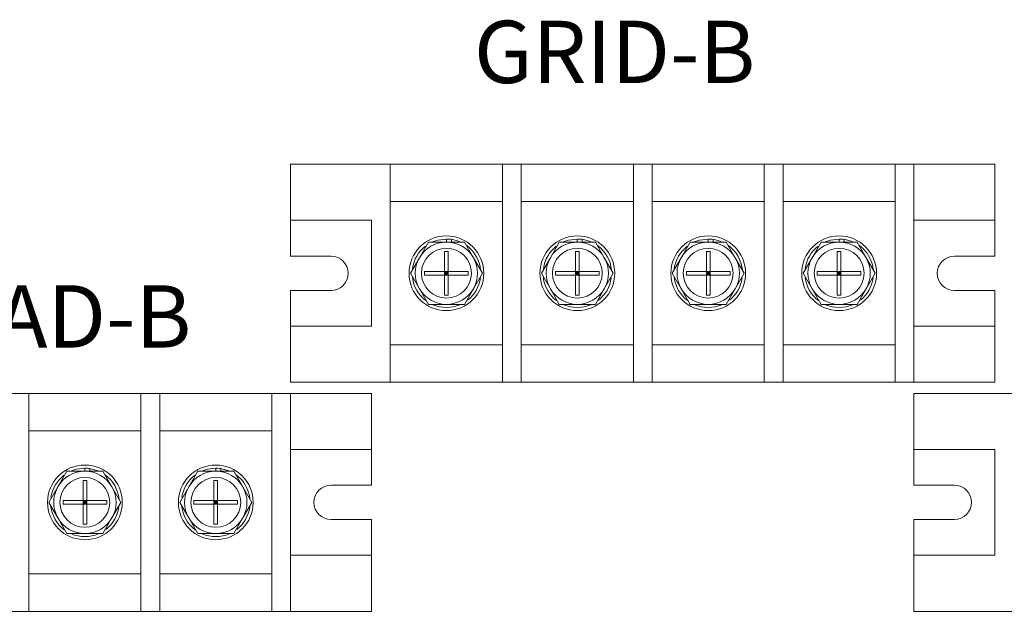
# Model space of a CAD drawing. Header units: millimetres. Extents: x -2516 to -1354, y 370 to 1898.
# Tile 41 of 53: x -1973 to -1815, y 871 to 966. Entities that reach past the tile are written whole.
import ezdxf

# ---------------------------------------------------------------- set-up
doc = ezdxf.new("R2010")
doc.units = ezdxf.units.MM

msp = doc.modelspace()

# ---------------------------------------------------------------- linework, layer by layer
at = {"color": 7, "linetype": 'Continuous', "lineweight": 5}
for p, q in [((-1929.69, 933.99), (-1929.69, 942.99)), ((-1929.69, 942.99), (-1913.69, 942.99)), ((-1913.69, 942.99), (-1895.69, 942.99)), ((-1913.69, 942.99), (-1913.69, 907.99)), ((-1895.69, 942.99), (-1892.69, 942.99)), ((-1895.69, 942.99), (-1895.69, 907.99)), ((-1892.69, 942.99), (-1874.69, 942.99)), ((-1892.69, 942.99), (-1892.69, 907.99)), ((-1874.69, 942.99), (-1871.69, 942.99)), ((-1874.69, 942.99), (-1874.69, 907.99)), ((-1871.69, 942.99), (-1871.69, 907.99)), ((-1871.69, 942.99), (-1853.69, 942.99)), ((-1853.69, 942.99), (-1850.69, 942.99)), ((-1853.69, 942.99), (-1853.69, 907.99)), ((-1850.69, 942.99), (-1832.69, 942.99)), ((-1850.69, 942.99), (-1850.69, 907.99)), ((-1832.69, 942.99), (-1829.69, 942.99)), ((-1832.69, 942.99), (-1832.69, 907.99)), ((-1816.69, 942.99), (-1832.69, 942.99)), ((-1829.69, 942.99), (-1829.69, 907.99)), ((-1816.69, 942.99), (-1816.69, 933.99)), ((-1895.69, 936.99), (-1913.69, 936.99)), ((-1874.69, 936.99), (-1892.69, 936.99)), ((-1853.69, 936.99), (-1871.69, 936.99)), ((-1832.69, 936.99), (-1850.69, 936.99)), ((-1916.69, 933.99), (-1929.69, 933.99)), ((-1929.69, 928.24), (-1929.69, 933.99)), ((-1916.69, 933.99), (-1916.69, 916.99)), ((-1816.69, 933.99), (-1829.69, 933.99)), ((-1829.69, 916.99), (-1829.69, 933.99)), ((-1816.69, 933.99), (-1816.69, 928.24)), ((-1909.02, 927.99), (-1907.58, 930.49)), ((-1907.58, 930.49), (-1904.69, 930.49)), ((-1904.69, 930.49), (-1904.69, 930.99)), ((-1904.69, 930.49), (-1901.8, 930.49)), ((-1903.89, 930.94), (-1903.89, 930.49)), ((-1902.59, 930.58), (-1903.89, 930.94)), ((-1901.8, 930.49), (-1900.36, 927.99)), ((-1888.02, 927.99), (-1886.58, 930.49)), ((-1886.58, 930.49), (-1883.69, 930.49)), ((-1883.69, 930.49), (-1883.69, 930.99)), ((-1883.69, 930.49), (-1880.8, 930.49)), ((-1882.89, 930.94), (-1882.89, 930.49)), ((-1881.59, 930.58), (-1882.89, 930.94)), ((-1880.8, 930.49), (-1879.36, 927.99)), ((-1867.02, 927.99), (-1865.58, 930.49)), ((-1865.58, 930.49), (-1862.69, 930.49)), ((-1862.69, 930.49), (-1862.69, 930.99)), ((-1862.69, 930.49), (-1859.8, 930.49)), ((-1861.89, 930.94), (-1861.89, 930.49)), ((-1860.59, 930.58), (-1861.89, 930.94)), ((-1859.8, 930.49), (-1858.36, 927.99)), ((-1846.02, 927.99), (-1844.58, 930.49)), ((-1844.58, 930.49), (-1841.69, 930.49)), ((-1841.69, 930.49), (-1841.69, 930.99)), ((-1841.69, 930.49), (-1838.8, 930.49)), ((-1840.89, 930.94), (-1840.89, 930.49)), ((-1839.59, 930.58), (-1840.89, 930.94)), ((-1838.8, 930.49), (-1837.36, 927.99)), ((-1904.99, 928.99), (-1904.39, 928.99)), ((-1904.99, 925.79), (-1904.99, 928.99)), ((-1904.39, 928.99), (-1904.39, 925.79)), ((-1883.99, 928.99), (-1883.39, 928.99)), ((-1883.99, 925.79), (-1883.99, 928.99)), ((-1883.39, 928.99), (-1883.39, 925.79)), ((-1862.99, 928.99), (-1862.39, 928.99)), ((-1862.99, 925.79), (-1862.99, 928.99)), ((-1862.39, 928.99), (-1862.39, 925.79)), ((-1841.99, 928.99), (-1841.39, 928.99)), ((-1841.99, 925.79), (-1841.99, 928.99)), ((-1841.39, 928.99), (-1841.39, 925.79)), ((-1923.19, 928.24), (-1929.69, 928.24)), ((-1910.46, 925.49), (-1909.02, 927.99)), ((-1900.36, 927.99), (-1898.92, 925.49)), ((-1889.46, 925.49), (-1888.02, 927.99)), ((-1879.36, 927.99), (-1877.92, 925.49)), ((-1868.46, 925.49), (-1867.02, 927.99)), ((-1858.36, 927.99), (-1856.92, 925.49)), ((-1847.46, 925.49), (-1846.02, 927.99)), ((-1837.36, 927.99), (-1835.92, 925.49)), ((-1816.69, 928.24), (-1823.19, 928.24)), ((-1908.19, 925.19), (-1908.19, 925.79)), ((-1908.19, 925.79), (-1904.99, 925.79)), ((-1904.99, 925.79), (-1904.99, 925.19)), ((-1904.39, 925.79), (-1904.99, 925.79)), ((-1904.69, 925.49), (-1904.99, 925.79)), ((-1904.39, 925.79), (-1904.69, 925.49)), ((-1904.69, 925.79), (-1904.69, 925.49)), ((-1904.39, 925.79), (-1901.19, 925.79)), ((-1904.39, 925.19), (-1904.39, 925.79)), ((-1901.19, 925.79), (-1901.19, 925.19)), ((-1887.19, 925.19), (-1887.19, 925.79)), ((-1887.19, 925.79), (-1883.99, 925.79)), ((-1883.39, 925.79), (-1883.99, 925.79)), ((-1883.99, 925.79), (-1883.99, 925.19)), ((-1883.69, 925.49), (-1883.99, 925.79)), ((-1883.39, 925.79), (-1883.69, 925.49)), ((-1883.69, 925.79), (-1883.69, 925.49)), ((-1883.39, 925.19), (-1883.39, 925.79)), ((-1883.39, 925.79), (-1880.19, 925.79)), ((-1880.19, 925.79), (-1880.19, 925.19)), ((-1866.19, 925.19), (-1866.19, 925.79)), ((-1866.19, 925.79), (-1862.99, 925.79)), ((-1862.99, 925.79), (-1862.99, 925.19)), ((-1862.39, 925.79), (-1862.99, 925.79)), ((-1862.69, 925.49), (-1862.99, 925.79)), ((-1862.39, 925.79), (-1862.69, 925.49)), ((-1862.69, 925.79), (-1862.69, 925.49)), ((-1862.39, 925.79), (-1859.19, 925.79)), ((-1862.39, 925.19), (-1862.39, 925.79)), ((-1859.19, 925.79), (-1859.19, 925.19)), ((-1845.19, 925.19), (-1845.19, 925.79)), ((-1845.19, 925.79), (-1841.99, 925.79)), ((-1841.99, 925.79), (-1841.99, 925.19)), ((-1841.39, 925.79), (-1841.99, 925.79)), ((-1841.69, 925.49), (-1841.99, 925.79)), ((-1841.39, 925.79), (-1841.69, 925.49)), ((-1841.69, 925.79), (-1841.69, 925.49)), ((-1841.39, 925.79), (-1838.19, 925.79)), ((-1841.39, 925.19), (-1841.39, 925.79)), ((-1838.19, 925.79), (-1838.19, 925.19)), ((-1909.02, 922.99), (-1910.46, 925.49)), ((-1904.99, 925.19), (-1908.19, 925.19)), ((-1904.99, 925.49), (-1904.69, 925.49)), ((-1904.69, 925.49), (-1904.99, 925.19)), ((-1904.99, 921.99), (-1904.99, 925.19)), ((-1904.99, 925.19), (-1904.39, 925.19)), ((-1904.69, 925.49), (-1904.39, 925.19)), ((-1904.69, 925.49), (-1904.39, 925.49)), ((-1904.69, 925.49), (-1904.69, 925.19)), ((-1904.39, 925.19), (-1904.39, 921.99)), ((-1901.19, 925.19), (-1904.39, 925.19)), ((-1898.92, 925.49), (-1900.36, 922.99)), ((-1888.02, 922.99), (-1889.46, 925.49)), ((-1883.99, 925.19), (-1887.19, 925.19)), ((-1883.99, 925.49), (-1883.69, 925.49)), ((-1883.69, 925.49), (-1883.99, 925.19)), ((-1883.99, 921.99), (-1883.99, 925.19)), ((-1883.99, 925.19), (-1883.39, 925.19)), ((-1883.69, 925.49), (-1883.69, 925.19)), ((-1883.69, 925.49), (-1883.39, 925.19)), ((-1883.69, 925.49), (-1883.39, 925.49)), ((-1883.39, 925.19), (-1883.39, 921.99)), ((-1880.19, 925.19), (-1883.39, 925.19)), ((-1877.92, 925.49), (-1879.36, 922.99)), ((-1867.02, 922.99), (-1868.46, 925.49)), ((-1862.99, 925.19), (-1866.19, 925.19)), ((-1862.69, 925.49), (-1862.99, 925.19)), ((-1862.99, 925.49), (-1862.69, 925.49)), ((-1862.99, 921.99), (-1862.99, 925.19)), ((-1862.99, 925.19), (-1862.39, 925.19)), ((-1862.69, 925.49), (-1862.39, 925.19)), ((-1862.69, 925.49), (-1862.39, 925.49)), ((-1862.69, 925.49), (-1862.69, 925.19)), ((-1862.39, 925.19), (-1862.39, 921.99)), ((-1859.19, 925.19), (-1862.39, 925.19)), ((-1856.92, 925.49), (-1858.36, 922.99)), ((-1846.02, 922.99), (-1847.46, 925.49)), ((-1841.99, 925.19), (-1845.19, 925.19)), ((-1841.69, 925.49), (-1841.99, 925.19)), ((-1841.99, 925.49), (-1841.69, 925.49)), ((-1841.99, 921.99), (-1841.99, 925.19)), ((-1841.99, 925.19), (-1841.39, 925.19)), ((-1841.69, 925.49), (-1841.69, 925.19)), ((-1841.69, 925.49), (-1841.39, 925.19)), ((-1841.69, 925.49), (-1841.39, 925.49)), ((-1838.19, 925.19), (-1841.39, 925.19)), ((-1841.39, 925.19), (-1841.39, 921.99)), ((-1835.92, 925.49), (-1837.36, 922.99)), ((-1929.69, 922.74), (-1923.19, 922.74)), ((-1929.69, 916.99), (-1929.69, 922.74)), ((-1907.58, 920.49), (-1909.02, 922.99)), ((-1900.36, 922.99), (-1901.8, 920.49)), ((-1886.58, 920.49), (-1888.02, 922.99)), ((-1879.36, 922.99), (-1880.8, 920.49)), ((-1865.58, 920.49), (-1867.02, 922.99)), ((-1858.36, 922.99), (-1859.8, 920.49)), ((-1844.58, 920.49), (-1846.02, 922.99)), ((-1837.36, 922.99), (-1838.8, 920.49)), ((-1823.19, 922.74), (-1816.69, 922.74)), ((-1816.69, 922.74), (-1816.69, 916.99)), ((-1904.39, 921.99), (-1904.99, 921.99)), ((-1883.39, 921.99), (-1883.99, 921.99)), ((-1862.39, 921.99), (-1862.99, 921.99)), ((-1841.39, 921.99), (-1841.99, 921.99)), ((-1904.69, 920.49), (-1907.58, 920.49)), ((-1901.8, 920.49), (-1904.69, 920.49)), ((-1883.69, 920.49), (-1886.58, 920.49)), ((-1880.8, 920.49), (-1883.69, 920.49)), ((-1862.69, 920.49), (-1865.58, 920.49)), ((-1859.8, 920.49), (-1862.69, 920.49)), ((-1841.69, 920.49), (-1844.58, 920.49)), ((-1838.8, 920.49), (-1841.69, 920.49)), ((-1929.69, 907.99), (-1929.69, 916.99)), ((-1929.69, 916.99), (-1916.69, 916.99)), ((-1829.69, 916.99), (-1816.69, 916.99)), ((-1816.69, 916.99), (-1816.69, 907.99)), ((-1913.69, 913.99), (-1895.69, 913.99)), ((-1892.69, 913.99), (-1874.69, 913.99)), ((-1871.69, 913.99), (-1853.69, 913.99)), ((-1850.69, 913.99), (-1832.69, 913.99)), ((-1929.69, 907.99), (-1913.69, 907.99)), ((-1895.69, 907.99), (-1913.69, 907.99)), ((-1895.69, 907.99), (-1892.69, 907.99)), ((-1874.69, 907.99), (-1892.69, 907.99)), ((-1874.69, 907.99), (-1871.69, 907.99)), ((-1853.69, 907.99), (-1871.69, 907.99)), ((-1853.69, 907.99), (-1850.69, 907.99)), ((-1832.69, 907.99), (-1850.69, 907.99)), ((-1832.69, 907.99), (-1829.69, 907.99)), ((-1816.69, 907.99), (-1832.69, 907.99)), ((-1974.69, 906.19), (-1971.69, 906.19)), ((-1971.69, 906.19), (-1971.69, 871.19)), ((-1971.69, 906.19), (-1953.69, 906.19)), ((-1953.69, 906.19), (-1953.69, 871.19)), ((-1953.69, 906.19), (-1950.69, 906.19)), ((-1950.69, 906.19), (-1932.69, 906.19)), ((-1950.69, 906.19), (-1950.69, 871.19)), ((-1932.69, 906.19), (-1932.69, 871.19)), ((-1932.69, 906.19), (-1929.69, 906.19)), ((-1916.69, 906.19), (-1932.69, 906.19)), ((-1929.69, 906.19), (-1929.69, 871.19)), ((-1916.69, 906.19), (-1916.69, 897.19)), ((-1829.69, 906.19), (-1813.69, 906.19)), ((-1829.69, 897.19), (-1829.69, 906.19)), ((-1953.69, 900.19), (-1971.69, 900.19)), ((-1932.69, 900.19), (-1950.69, 900.19)), ((-1916.69, 897.19), (-1929.69, 897.19)), ((-1929.69, 880.19), (-1929.69, 897.19)), ((-1916.69, 897.19), (-1916.69, 891.44)), ((-1816.69, 897.19), (-1829.69, 897.19)), ((-1829.69, 891.44), (-1829.69, 897.19)), ((-1816.69, 897.19), (-1816.69, 880.19)), ((-1962.69, 893.69), (-1962.69, 894.19)), ((-1961.89, 894.14), (-1961.89, 893.69)), ((-1960.59, 893.78), (-1961.89, 894.14)), ((-1941.69, 893.69), (-1941.69, 894.19)), ((-1940.89, 894.14), (-1940.89, 893.69)), ((-1939.59, 893.78), (-1940.89, 894.14)), ((-1967.02, 891.19), (-1965.58, 893.69)), ((-1965.58, 893.69), (-1962.69, 893.69)), ((-1962.69, 893.69), (-1959.8, 893.69)), ((-1959.8, 893.69), (-1958.36, 891.19)), ((-1946.02, 891.19), (-1944.58, 893.69)), ((-1944.58, 893.69), (-1941.69, 893.69)), ((-1941.69, 893.69), (-1938.8, 893.69)), ((-1938.8, 893.69), (-1937.36, 891.19)), ((-1968.46, 888.69), (-1967.02, 891.19)), ((-1962.99, 892.19), (-1962.39, 892.19)), ((-1962.99, 888.99), (-1962.99, 892.19)), ((-1962.39, 892.19), (-1962.39, 888.99)), ((-1958.36, 891.19), (-1956.92, 888.69)), ((-1947.46, 888.69), (-1946.02, 891.19)), ((-1941.99, 892.19), (-1941.39, 892.19)), ((-1941.99, 888.99), (-1941.99, 892.19)), ((-1941.39, 892.19), (-1941.39, 888.99)), ((-1937.36, 891.19), (-1935.92, 888.69)), ((-1916.69, 891.44), (-1923.19, 891.44)), ((-1823.19, 891.44), (-1829.69, 891.44)), ((-1967.02, 886.19), (-1968.46, 888.69)), ((-1966.19, 888.39), (-1966.19, 888.99)), ((-1966.19, 888.99), (-1962.99, 888.99)), ((-1962.99, 888.39), (-1966.19, 888.39)), ((-1962.99, 888.99), (-1962.99, 888.39)), ((-1962.39, 888.99), (-1962.99, 888.99)), ((-1962.69, 888.69), (-1962.99, 888.99)), ((-1962.99, 888.69), (-1962.69, 888.69)), ((-1962.69, 888.69), (-1962.99, 888.39)), ((-1962.99, 885.19), (-1962.99, 888.39)), ((-1962.99, 888.39), (-1962.39, 888.39)), ((-1962.69, 888.99), (-1962.69, 888.69)), ((-1962.39, 888.99), (-1962.69, 888.69)), ((-1962.69, 888.69), (-1962.69, 888.39)), ((-1962.69, 888.69), (-1962.39, 888.39)), ((-1962.69, 888.69), (-1962.39, 888.69)), ((-1962.39, 888.99), (-1959.19, 888.99)), ((-1962.39, 888.39), (-1962.39, 888.99)), ((-1962.39, 888.39), (-1962.39, 885.19)), ((-1959.19, 888.39), (-1962.39, 888.39)), ((-1959.19, 888.99), (-1959.19, 888.39)), ((-1956.92, 888.69), (-1958.36, 886.19)), ((-1946.02, 886.19), (-1947.46, 888.69)), ((-1945.19, 888.39), (-1945.19, 888.99)), ((-1945.19, 888.99), (-1941.99, 888.99)), ((-1941.99, 888.39), (-1945.19, 888.39)), ((-1941.39, 888.99), (-1941.99, 888.99)), ((-1941.99, 888.99), (-1941.99, 888.39)), ((-1941.69, 888.69), (-1941.99, 888.99)), ((-1941.99, 888.69), (-1941.69, 888.69)), ((-1941.69, 888.69), (-1941.99, 888.39)), ((-1941.99, 885.19), (-1941.99, 888.39)), ((-1941.99, 888.39), (-1941.39, 888.39)), ((-1941.39, 888.99), (-1941.69, 888.69)), ((-1941.69, 888.99), (-1941.69, 888.69)), ((-1941.69, 888.69), (-1941.69, 888.39)), ((-1941.69, 888.69), (-1941.39, 888.39)), ((-1941.69, 888.69), (-1941.39, 888.69)), ((-1941.39, 888.39), (-1941.39, 888.99)), ((-1941.39, 888.99), (-1938.19, 888.99)), ((-1941.39, 888.39), (-1941.39, 885.19)), ((-1938.19, 888.39), (-1941.39, 888.39)), ((-1938.19, 888.99), (-1938.19, 888.39)), ((-1935.92, 888.69), (-1937.36, 886.19)), ((-1965.58, 883.69), (-1967.02, 886.19)), ((-1958.36, 886.19), (-1959.8, 883.69)), ((-1944.58, 883.69), (-1946.02, 886.19)), ((-1937.36, 886.19), (-1938.8, 883.69)), ((-1962.39, 885.19), (-1962.99, 885.19)), ((-1941.39, 885.19), (-1941.99, 885.19)), ((-1923.19, 885.94), (-1916.69, 885.94)), ((-1916.69, 885.94), (-1916.69, 880.19)), ((-1829.69, 885.94), (-1823.19, 885.94)), ((-1829.69, 880.19), (-1829.69, 885.94)), ((-1962.69, 883.69), (-1965.58, 883.69)), ((-1959.8, 883.69), (-1962.69, 883.69)), ((-1941.69, 883.69), (-1944.58, 883.69)), ((-1938.8, 883.69), (-1941.69, 883.69)), ((-1929.69, 880.19), (-1916.69, 880.19)), ((-1916.69, 880.19), (-1916.69, 871.19)), ((-1829.69, 880.19), (-1816.69, 880.19)), ((-1829.69, 871.19), (-1829.69, 880.19)), ((-1971.69, 877.19), (-1953.69, 877.19)), ((-1950.69, 877.19), (-1932.69, 877.19)), ((-1974.69, 871.19), (-1971.69, 871.19)), ((-1953.69, 871.19), (-1971.69, 871.19)), ((-1953.69, 871.19), (-1950.69, 871.19)), ((-1932.69, 871.19), (-1950.69, 871.19)), ((-1932.69, 871.19), (-1929.69, 871.19)), ((-1916.69, 871.19), (-1932.69, 871.19)), ((-1829.69, 871.19), (-1813.69, 871.19))]:
    msp.add_line(p, q, dxfattribs=at)
at = {"color": 7, "linetype": 'Continuous', "lineweight": 5, "flags": 128}
for points in [[(-1904.69, 930.99), (-1906.08, 930.81), (-1906.94, 930.51)], [(-1883.69, 930.99), (-1885.08, 930.81), (-1885.94, 930.51)], [(-1862.69, 930.99), (-1864.08, 930.81), (-1864.94, 930.51)], [(-1841.69, 930.99), (-1843.08, 930.81), (-1843.94, 930.51)], [(-1962.69, 894.19), (-1964.08, 894.01), (-1964.94, 893.71)], [(-1941.69, 894.19), (-1943.08, 894.01), (-1943.94, 893.71)]]:
    msp.add_lwpolyline(points, dxfattribs=at)
at = {"color": 7, "linetype": 'Continuous', "lineweight": 5}
for centre, radius in [((-1904.69, 925.49), 6), ((-1883.69, 925.49), 6), ((-1862.69, 925.49), 6), ((-1841.69, 925.49), 6), ((-1904.69, 925.49), 4), ((-1883.69, 925.49), 4), ((-1862.69, 925.49), 4), ((-1841.69, 925.49), 4), ((-1962.69, 888.69), 6), ((-1941.69, 888.69), 6), ((-1962.69, 888.69), 4), ((-1941.69, 888.69), 4)]:
    msp.add_circle(centre, radius, dxfattribs=at)
for centre, radius, start, end in [((-1904.69, 925.49), 5, 90, 150), ((-1904.69, 925.49), 5.5, 81.6364, 90), ((-1904.69, 925.49), 5, 30, 90), ((-1883.69, 925.49), 5, 90, 150), ((-1883.69, 925.49), 5.5, 81.6364, 90), ((-1883.69, 925.49), 5, 30, 90), ((-1862.69, 925.49), 5, 90, 150), ((-1862.69, 925.49), 5.5, 81.6364, 90), ((-1862.69, 925.49), 5, 30, 90), ((-1841.69, 925.49), 5, 90, 150), ((-1841.69, 925.49), 5.5, 81.6364, 90), ((-1841.69, 925.49), 5, 30, 90), ((-1904.69, 925.49), 5.5, 127.7815, 171.9662), ((-1904.69, 925.49), 5.5, 5.4088, 53.7322), ((-1883.69, 925.49), 5.5, 127.7815, 171.9662), ((-1883.69, 925.49), 5.5, 5.4088, 53.7322), ((-1862.69, 925.49), 5.5, 127.7815, 171.9662), ((-1862.69, 925.49), 5.5, 5.4088, 53.7322), ((-1841.69, 925.49), 5.5, 127.7815, 171.9662), ((-1841.69, 925.49), 5.5, 5.4088, 53.7322), ((-1923.19, 925.49), 2.75, 270, 90), ((-1904.69, 925.49), 5, 150, 210), ((-1904.69, 925.49), 5, 330, 30), ((-1883.69, 925.49), 5, 150, 210), ((-1883.69, 925.49), 5, 330, 30), ((-1862.69, 925.49), 5, 150, 210), ((-1862.69, 925.49), 5, 330, 30), ((-1841.69, 925.49), 5, 150, 210), ((-1841.69, 925.49), 5, 330, 30), ((-1823.19, 925.49), 2.75, 90, 270), ((-1904.69, 925.49), 5.5, 187.3618, 232.8634), ((-1904.69, 925.49), 5.5, 308.0707, 352.0408), ((-1883.69, 925.49), 5.5, 187.3618, 232.8634), ((-1883.69, 925.49), 5.5, 308.0707, 352.0408), ((-1862.69, 925.49), 5.5, 187.3618, 232.8634), ((-1862.69, 925.49), 5.5, 308.0707, 352.0408), ((-1841.69, 925.49), 5.5, 187.3618, 232.8634), ((-1841.69, 925.49), 5.5, 308.0707, 352.0408), ((-1904.69, 925.49), 5, 210, 270), ((-1904.69, 925.49), 5, 270, 330), ((-1883.69, 925.49), 5, 210, 270), ((-1883.69, 925.49), 5, 270, 330), ((-1862.69, 925.49), 5, 210, 270), ((-1862.69, 925.49), 5, 270, 330), ((-1841.69, 925.49), 5, 210, 270), ((-1841.69, 925.49), 5, 270, 330), ((-1904.69, 925.49), 5.5, 246.7867, 293.2921), ((-1883.69, 925.49), 5.5, 246.7867, 293.2921), ((-1862.69, 925.49), 5.5, 246.7867, 293.2921), ((-1841.69, 925.49), 5.5, 246.7867, 293.2921), ((-1962.69, 888.69), 5.5, 81.6364, 90), ((-1941.69, 888.69), 5.5, 81.6364, 90), ((-1962.69, 888.69), 5.5, 127.7815, 171.9662), ((-1962.69, 888.69), 5, 90, 150), ((-1962.69, 888.69), 5, 30, 90), ((-1962.69, 888.69), 5.5, 5.4088, 53.7322), ((-1941.69, 888.69), 5.5, 127.7815, 171.9662), ((-1941.69, 888.69), 5, 90, 150), ((-1941.69, 888.69), 5, 30, 90), ((-1941.69, 888.69), 5.5, 5.4088, 53.7322), ((-1962.69, 888.69), 5, 150, 210), ((-1962.69, 888.69), 5, 330, 30), ((-1941.69, 888.69), 5, 150, 210), ((-1941.69, 888.69), 5, 330, 30), ((-1923.19, 888.69), 2.75, 90, 270), ((-1823.19, 888.69), 2.75, 270, 90), ((-1962.69, 888.69), 5.5, 187.3618, 232.8634), ((-1962.69, 888.69), 5.5, 308.0707, 352.0408), ((-1941.69, 888.69), 5.5, 187.3618, 232.8634), ((-1941.69, 888.69), 5.5, 308.0707, 352.0408), ((-1962.69, 888.69), 5, 210, 270), ((-1962.69, 888.69), 5, 270, 330), ((-1941.69, 888.69), 5, 210, 270), ((-1941.69, 888.69), 5, 270, 330), ((-1962.69, 888.69), 5.5, 246.7867, 293.2921), ((-1941.69, 888.69), 5.5, 246.7867, 293.2921)]:
    msp.add_arc(centre, radius, start, end, dxfattribs=at)

# ---------------------------------------------------------------- texts
at = {"lineweight": 5, "char_height": 10, "attachment_point": 1}
for s, insert in [('{\\fMicrosoft YaHei|b0|i0|c134|p34;GRID-B}', (-1900.27, 966.04)), ('{\\fMicrosoft YaHei|b0|i0|c134|p34;LOAD-B}', (-1994.51, 923.55))]:
    msp.add_mtext_dynamic_manual_height_columns(s, width=8.0038, gutter_width=17.5, heights=[0], dxfattribs=dict(at, insert=insert))

doc.saveas('drawing.dxf')
